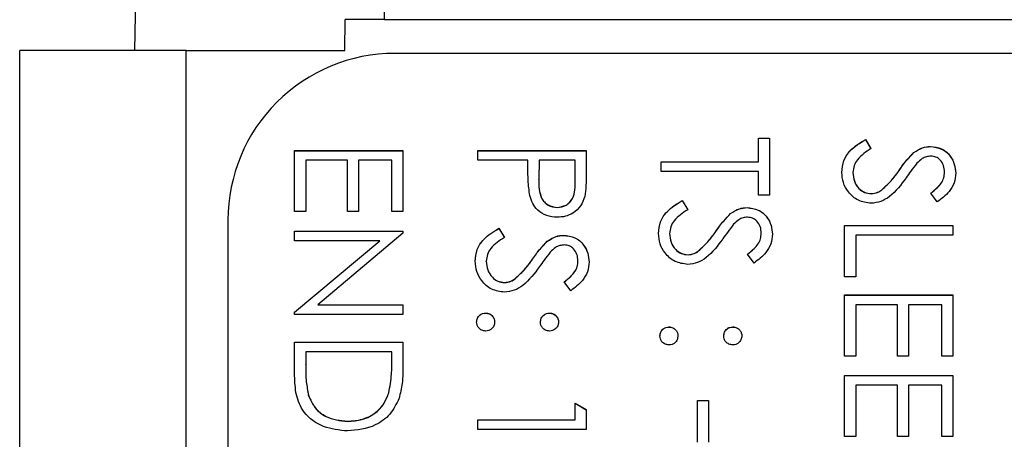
# Model space of a CAD drawing. Header units: millimetres. Extents: x 1371 to 1979, y 376 to 761.
# Tile 14 of 23: x 1912.35 to 1924.17, y 609.41 to 614.45. Entities that reach past the tile are written whole.
import ezdxf

# ---------------------------------------------------------------- set-up
doc = ezdxf.new("R2010")
doc.units = ezdxf.units.MM

msp = doc.modelspace()

# ---------------------------------------------------------------- linework, layer by layer
at = {"color": 7, "linetype": 'Continuous', "lineweight": 25}
for p, q in [((1913.984, 629.133), (1913.728, 614.078)), ((1916.729, 614.449), (1916.8, 629.137)), ((1916.253, 614.078), (1916.256, 614.449)), ((1916.729, 614.449), (1932.969, 614.449)), ((1912.349, 569.1), (1912.349, 614.078)), ((1914.349, 614.078), (1912.349, 614.078)), ((1914.349, 573.449), (1914.349, 614.078)), ((1914.349, 614.078), (1916.253, 614.078)), ((1928.849, 614.044), (1916.849, 614.044)), ((1921.216, 613.027), (1921.349, 613.027)), ((1921.216, 612.744), (1921.216, 613.027)), ((1921.216, 613.026), (1921.349, 613.026)), ((1921.349, 613.027), (1921.349, 612.344)), ((1922.5, 613.011), (1922.566, 612.901)), ((1922.5, 613.009), (1922.5, 613.011)), ((1922.5, 613.009), (1922.566, 612.899)), ((1915.649, 612.144), (1915.649, 612.877)), ((1915.649, 612.877), (1916.949, 612.877)), ((1915.649, 612.876), (1916.949, 612.876)), ((1916.949, 612.877), (1916.949, 612.144)), ((1917.849, 612.761), (1917.849, 612.877)), ((1917.849, 612.877), (1919.149, 612.877)), ((1917.849, 612.876), (1919.149, 612.876)), ((1919.149, 612.877), (1919.149, 612.622)), ((1923.081, 612.853), (1923.081, 612.855)), ((1923.279, 612.926), (1923.279, 612.927)), ((1915.783, 612.761), (1915.783, 612.144)), ((1916.283, 612.761), (1915.783, 612.761)), ((1916.283, 612.144), (1916.283, 612.761)), ((1916.416, 612.761), (1916.416, 612.144)), ((1916.816, 612.761), (1916.416, 612.761)), ((1916.816, 612.144), (1916.816, 612.761)), ((1918.449, 612.761), (1917.849, 612.761)), ((1918.449, 612.668), (1918.449, 612.761)), ((1918.583, 612.761), (1918.58, 612.533)), ((1919.016, 612.761), (1918.583, 612.761)), ((1919.016, 612.523), (1919.016, 612.761)), ((1920.049, 612.744), (1921.216, 612.744)), ((1920.049, 612.627), (1920.049, 612.744)), ((1920.049, 612.742), (1921.216, 612.742)), ((1921.216, 612.742), (1921.216, 612.744)), ((1921.216, 612.627), (1920.049, 612.627)), ((1921.216, 612.344), (1921.216, 612.627)), ((1922.349, 612.614), (1922.349, 612.615)), ((1922.904, 612.64), (1922.904, 612.642)), ((1923.449, 612.618), (1923.449, 612.62)), ((1918.58, 612.531), (1918.58, 612.533)), ((1919.016, 612.521), (1919.016, 612.523)), ((1921.349, 612.344), (1921.216, 612.344)), ((1922.57, 612.359), (1922.57, 612.361)), ((1922.697, 612.406), (1922.697, 612.407)), ((1923.362, 612.261), (1923.283, 612.366)), ((1920.3, 612.277), (1920.366, 612.167)), ((1920.3, 612.276), (1920.3, 612.277)), ((1920.3, 612.276), (1920.366, 612.166)), ((1915.783, 612.144), (1915.649, 612.144)), ((1916.416, 612.144), (1916.283, 612.144)), ((1916.949, 612.144), (1916.816, 612.144)), ((1918.8, 612.192), (1918.8, 612.194)), ((1920.881, 612.12), (1920.881, 612.121)), ((1921.079, 612.192), (1921.079, 612.194)), ((1914.849, 612.044), (1914.849, 576.049)), ((1915.649, 611.911), (1916.949, 611.911)), ((1915.649, 611.794), (1915.649, 611.911)), ((1915.649, 611.909), (1916.949, 611.909)), ((1916.949, 611.886), (1915.926, 611.027)), ((1916.949, 611.911), (1916.949, 611.886)), ((1918.1, 611.944), (1918.166, 611.834)), ((1918.1, 611.942), (1918.1, 611.944)), ((1918.1, 611.942), (1918.166, 611.832)), ((1920.149, 611.88), (1920.149, 611.882)), ((1920.704, 611.907), (1920.704, 611.908)), ((1921.249, 611.885), (1921.249, 611.887)), ((1922.249, 611.361), (1922.249, 611.977)), ((1922.249, 611.977), (1923.549, 611.977)), ((1922.249, 611.976), (1923.549, 611.976)), ((1923.549, 611.977), (1923.549, 611.861)), ((1916.67, 611.794), (1915.649, 611.794)), ((1915.649, 610.937), (1916.67, 611.794)), ((1915.649, 610.936), (1916.67, 611.792)), ((1916.67, 611.792), (1916.67, 611.794)), ((1918.681, 611.786), (1918.681, 611.788)), ((1918.879, 611.859), (1918.879, 611.861)), ((1922.383, 611.861), (1922.383, 611.361)), ((1923.549, 611.861), (1922.383, 611.861)), ((1920.497, 611.672), (1920.497, 611.674)), ((1921.162, 611.527), (1921.083, 611.633)), ((1917.949, 611.547), (1917.949, 611.549)), ((1918.504, 611.573), (1918.504, 611.575)), ((1919.049, 611.552), (1919.049, 611.553)), ((1920.37, 611.626), (1920.37, 611.627)), ((1918.17, 611.292), (1918.17, 611.294)), ((1918.297, 611.339), (1918.297, 611.341)), ((1918.962, 611.194), (1918.883, 611.3)), ((1922.383, 611.361), (1922.249, 611.361)), ((1922.249, 610.411), (1922.249, 611.144)), ((1922.249, 611.144), (1923.549, 611.144)), ((1922.249, 611.142), (1923.549, 611.142)), ((1923.549, 611.144), (1923.549, 610.411)), ((1915.649, 610.911), (1915.649, 610.937)), ((1915.926, 611.027), (1916.949, 611.027)), ((1915.926, 611.026), (1915.926, 611.027)), ((1915.926, 611.026), (1916.949, 611.026)), ((1916.949, 611.027), (1916.949, 610.911)), ((1917.941, 610.926), (1917.941, 610.927)), ((1918.708, 610.926), (1918.708, 610.927)), ((1922.383, 611.027), (1922.383, 610.411)), ((1922.883, 611.027), (1922.383, 611.027)), ((1922.883, 610.411), (1922.883, 611.027)), ((1923.016, 611.027), (1923.016, 610.411)), ((1923.416, 611.027), (1923.016, 611.027)), ((1923.416, 610.411), (1923.416, 611.027)), ((1916.949, 610.911), (1915.649, 610.911)), ((1920.141, 610.759), (1920.141, 610.761)), ((1920.908, 610.759), (1920.908, 610.761)), ((1915.649, 610.578), (1916.949, 610.578)), ((1915.649, 610.175), (1915.649, 610.578)), ((1915.649, 610.576), (1916.949, 610.576)), ((1916.949, 610.578), (1916.949, 610.315)), ((1915.783, 610.461), (1915.783, 610.312)), ((1916.816, 610.461), (1915.783, 610.461)), ((1916.816, 610.369), (1916.816, 610.461)), ((1916.816, 610.368), (1916.816, 610.369)), ((1922.383, 610.411), (1922.249, 610.411)), ((1923.016, 610.411), (1922.883, 610.411)), ((1923.549, 610.411), (1923.416, 610.411)), ((1915.783, 610.31), (1915.783, 610.312)), ((1922.249, 609.444), (1922.249, 610.178)), ((1922.249, 610.178), (1923.549, 610.178)), ((1922.249, 610.176), (1923.549, 610.176)), ((1923.549, 610.178), (1923.549, 609.444)), ((1922.383, 610.061), (1922.383, 609.444)), ((1922.883, 610.061), (1922.383, 610.061)), ((1922.883, 609.444), (1922.883, 610.061)), ((1923.016, 610.061), (1923.016, 609.444)), ((1923.416, 610.061), (1923.016, 610.061)), ((1923.416, 609.444), (1923.416, 610.061)), ((1915.816, 609.938), (1915.816, 609.94)), ((1916.779, 609.968), (1916.779, 609.97)), ((1920.483, 609.378), (1920.483, 609.878)), ((1920.483, 609.878), (1920.616, 609.878)), ((1920.483, 609.876), (1920.616, 609.876)), ((1920.616, 609.878), (1920.616, 609.378)), ((1919.016, 609.644), (1919.016, 609.844)), ((1919.016, 609.844), (1919.149, 609.768)), ((1919.016, 609.843), (1919.149, 609.766)), ((1919.149, 609.768), (1919.149, 609.528)), ((1916.283, 609.626), (1916.283, 609.628)), ((1917.849, 609.644), (1919.016, 609.644)), ((1917.849, 609.528), (1917.849, 609.644)), ((1917.849, 609.643), (1919.016, 609.643)), ((1919.016, 609.643), (1919.016, 609.644)), ((1919.149, 609.528), (1917.849, 609.528)), ((1922.383, 609.444), (1922.249, 609.444)), ((1923.016, 609.444), (1922.883, 609.444)), ((1923.549, 609.444), (1923.416, 609.444))]:
    msp.add_line(p, q, dxfattribs=at)
msp.add_arc((1916.849, 612.044), 2, 89.9961, 179.9961, dxfattribs=at)
msp.add_open_spline([(1916.729, 614.449), (1916.565, 614.449), (1916.408, 614.449), (1916.256, 614.449)], degree=3, dxfattribs=at)
for points, knots in [([(1922.216, 612.615), (1922.221, 612.663), (1922.23, 612.76), (1922.328, 612.908), (1922.435, 612.971), (1922.5, 613.011)], [0, 0, 0, 0, 0.27988, 0.559666, 1, 1, 1, 1]), ([(1922.216, 612.614), (1922.221, 612.662), (1922.23, 612.758), (1922.328, 612.906), (1922.435, 612.97), (1922.5, 613.009)], [0, 0, 0, 0, 0.2798798, 0.5596658, 1, 1, 1, 1]), ([(1922.566, 612.901), (1922.506, 612.862), (1922.424, 612.808), (1922.358, 612.698), (1922.352, 612.643), (1922.349, 612.615)], [0, 0, 0, 0, 0.559321, 0.779782, 1, 1, 1, 1]), ([(1922.904, 612.642), (1922.934, 612.684), (1922.988, 612.76), (1923.053, 612.826), (1923.081, 612.855)], [0, 0, 0, 0, 0.560413, 1, 1, 1, 1]), ([(1922.904, 612.64), (1922.934, 612.682), (1922.988, 612.758), (1923.053, 612.824), (1923.081, 612.853)], [0, 0, 0, 0, 0.5604127, 1, 1, 1, 1]), ([(1923.081, 612.855), (1923.115, 612.877), (1923.175, 612.918), (1923.247, 612.925), (1923.279, 612.927)], [0, 0, 0, 0, 0.55984, 1, 1, 1, 1]), ([(1923.081, 612.853), (1923.115, 612.876), (1923.175, 612.917), (1923.247, 612.923), (1923.279, 612.926)], [0, 0, 0, 0, 0.55984, 1, 1, 1, 1]), ([(1923.279, 612.927), (1923.325, 612.922), (1923.418, 612.91), (1923.518, 612.822), (1923.573, 612.715), (1923.579, 612.643), (1923.583, 612.607)], [0, 0, 0, 0, 0.279553, 0.558798, 0.779378, 1, 1, 1, 1]), ([(1923.279, 612.926), (1923.325, 612.92), (1923.418, 612.909), (1923.518, 612.82), (1923.573, 612.714), (1923.579, 612.641), (1923.583, 612.605)], [0, 0, 0, 0, 0.279553, 0.558798, 0.779378, 1, 1, 1, 1]), ([(1923.117, 612.725), (1923.092, 612.693), (1923.047, 612.636), (1923.006, 612.576), (1922.987, 612.55)], [0, 0, 0, 0, 0.559906, 1, 1, 1, 1]), ([(1923.285, 612.811), (1923.266, 612.809), (1923.23, 612.806), (1923.17, 612.778), (1923.137, 612.745), (1923.117, 612.725)], [0, 0, 0, 0, 0.279946, 0.559774, 1, 1, 1, 1]), ([(1923.449, 612.62), (1923.447, 612.646), (1923.443, 612.699), (1923.403, 612.763), (1923.347, 612.804), (1923.305, 612.808), (1923.285, 612.811)], [0, 0, 0, 0, 0.2802743, 0.5599314, 0.7799201, 1, 1, 1, 1]), ([(1918.471, 612.337), (1918.463, 612.398), (1918.449, 612.508), (1918.449, 612.619), (1918.449, 612.668)], [0, 0, 0, 0, 0.559694, 1, 1, 1, 1]), ([(1919.149, 612.622), (1919.149, 612.567), (1919.15, 612.468), (1919.136, 612.369), (1919.13, 612.326)], [0, 0, 0, 0, 0.5603137, 1, 1, 1, 1]), ([(1922.568, 612.244), (1922.515, 612.251), (1922.408, 612.266), (1922.295, 612.37), (1922.226, 612.49), (1922.219, 612.573), (1922.216, 612.615)], [0, 0, 0, 0, 0.279183, 0.559085, 0.779446, 1, 1, 1, 1]), ([(1922.349, 612.615), (1922.353, 612.58), (1922.36, 612.51), (1922.412, 612.425), (1922.487, 612.371), (1922.542, 612.364), (1922.57, 612.361)], [0, 0, 0, 0, 0.280276, 0.560148, 0.780153, 1, 1, 1, 1]), ([(1922.349, 612.614), (1922.353, 612.579), (1922.36, 612.509), (1922.412, 612.423), (1922.487, 612.369), (1922.542, 612.362), (1922.57, 612.359)], [0, 0, 0, 0, 0.280276, 0.560148, 0.780153, 1, 1, 1, 1]), ([(1922.697, 612.407), (1922.74, 612.447), (1922.817, 612.519), (1922.878, 612.604), (1922.904, 612.642)], [0, 0, 0, 0, 0.559496, 1, 1, 1, 1]), ([(1922.697, 612.406), (1922.74, 612.446), (1922.817, 612.517), (1922.878, 612.602), (1922.904, 612.64)], [0, 0, 0, 0, 0.559496, 1, 1, 1, 1]), ([(1923.283, 612.366), (1923.311, 612.389), (1923.357, 612.426), (1923.412, 612.487), (1923.444, 612.55), (1923.447, 612.597), (1923.449, 612.62)], [0, 0, 0, 0, 0.340409, 0.560482, 0.78018, 1, 1, 1, 1]), ([(1923.283, 612.364), (1923.311, 612.387), (1923.357, 612.424), (1923.412, 612.485), (1923.444, 612.549), (1923.447, 612.595), (1923.449, 612.618)], [0, 0, 0, 0, 0.340409, 0.560482, 0.78018, 1, 1, 1, 1]), ([(1923.583, 612.607), (1923.579, 612.567), (1923.571, 612.487), (1923.494, 612.362), (1923.413, 612.299), (1923.362, 612.261)], [0, 0, 0, 0, 0.2797499, 0.5595012, 1, 1, 1, 1]), ([(1918.58, 612.533), (1918.579, 612.454), (1918.579, 612.355), (1918.644, 612.259), (1918.704, 612.209), (1918.762, 612.2), (1918.8, 612.194)], [0, 0, 0, 0, 0.499721, 0.62535, 0.751083, 1, 1, 1, 1]), ([(1918.58, 612.531), (1918.579, 612.452), (1918.579, 612.353), (1918.644, 612.257), (1918.704, 612.207), (1918.762, 612.198), (1918.8, 612.192)], [0, 0, 0, 0, 0.499721, 0.62535, 0.751083, 1, 1, 1, 1]), ([(1918.8, 612.194), (1918.837, 612.2), (1918.893, 612.209), (1918.952, 612.257), (1919.018, 612.348), (1919.017, 612.445), (1919.016, 612.523)], [0, 0, 0, 0, 0.2489693, 0.3747291, 0.500383, 1, 1, 1, 1]), ([(1918.8, 612.192), (1918.837, 612.198), (1918.893, 612.207), (1918.952, 612.255), (1919.018, 612.347), (1919.017, 612.444), (1919.016, 612.521)], [0, 0, 0, 0, 0.248969, 0.374729, 0.500383, 1, 1, 1, 1]), ([(1922.987, 612.55), (1922.927, 612.469), (1922.843, 612.355), (1922.686, 612.259), (1922.607, 612.249), (1922.568, 612.244)], [0, 0, 0, 0, 0.560115, 0.780284, 1, 1, 1, 1]), ([(1922.57, 612.361), (1922.595, 612.364), (1922.642, 612.37), (1922.68, 612.396), (1922.697, 612.407)], [0, 0, 0, 0, 0.55899, 1, 1, 1, 1]), ([(1922.57, 612.359), (1922.595, 612.362), (1922.642, 612.368), (1922.68, 612.394), (1922.697, 612.406)], [0, 0, 0, 0, 0.55899, 1, 1, 1, 1]), ([(1918.801, 612.077), (1918.758, 612.08), (1918.672, 612.087), (1918.568, 612.152), (1918.5, 612.24), (1918.481, 612.305), (1918.471, 612.337)], [0, 0, 0, 0, 0.280099, 0.559324, 0.779458, 1, 1, 1, 1]), ([(1919.13, 612.326), (1919.115, 612.287), (1919.087, 612.208), (1918.999, 612.126), (1918.899, 612.083), (1918.833, 612.079), (1918.801, 612.077)], [0, 0, 0, 0, 0.2797054, 0.5593809, 0.7795086, 1, 1, 1, 1]), ([(1920.016, 611.882), (1920.021, 611.93), (1920.03, 612.026), (1920.128, 612.174), (1920.235, 612.238), (1920.3, 612.277)], [0, 0, 0, 0, 0.27988, 0.559666, 1, 1, 1, 1]), ([(1920.016, 611.88), (1920.021, 611.928), (1920.03, 612.025), (1920.128, 612.173), (1920.235, 612.237), (1920.3, 612.276)], [0, 0, 0, 0, 0.27988, 0.559666, 1, 1, 1, 1]), ([(1920.366, 612.167), (1920.306, 612.129), (1920.224, 612.075), (1920.158, 611.965), (1920.152, 611.91), (1920.149, 611.882)], [0, 0, 0, 0, 0.559321, 0.779782, 1, 1, 1, 1]), ([(1920.704, 611.908), (1920.734, 611.951), (1920.788, 612.026), (1920.853, 612.092), (1920.881, 612.121)], [0, 0, 0, 0, 0.560413, 1, 1, 1, 1]), ([(1920.704, 611.907), (1920.734, 611.949), (1920.788, 612.025), (1920.853, 612.091), (1920.881, 612.12)], [0, 0, 0, 0, 0.560413, 1, 1, 1, 1]), ([(1920.881, 612.121), (1920.915, 612.144), (1920.975, 612.185), (1921.047, 612.191), (1921.079, 612.194)], [0, 0, 0, 0, 0.55984, 1, 1, 1, 1]), ([(1920.881, 612.12), (1920.915, 612.143), (1920.975, 612.184), (1921.047, 612.19), (1921.079, 612.192)], [0, 0, 0, 0, 0.55984, 1, 1, 1, 1]), ([(1921.079, 612.194), (1921.125, 612.188), (1921.218, 612.177), (1921.318, 612.088), (1921.373, 611.982), (1921.379, 611.91), (1921.383, 611.874)], [0, 0, 0, 0, 0.279553, 0.558798, 0.779378, 1, 1, 1, 1]), ([(1921.079, 612.192), (1921.125, 612.187), (1921.218, 612.175), (1921.318, 612.087), (1921.373, 611.981), (1921.379, 611.908), (1921.383, 611.872)], [0, 0, 0, 0, 0.279553, 0.558798, 0.779378, 1, 1, 1, 1]), ([(1920.917, 611.992), (1920.892, 611.96), (1920.847, 611.902), (1920.806, 611.843), (1920.787, 611.817)], [0, 0, 0, 0, 0.559906, 1, 1, 1, 1]), ([(1921.085, 612.077), (1921.066, 612.076), (1921.03, 612.073), (1920.97, 612.045), (1920.937, 612.012), (1920.917, 611.992)], [0, 0, 0, 0, 0.2799464, 0.5597741, 1, 1, 1, 1]), ([(1921.249, 611.887), (1921.247, 611.913), (1921.243, 611.966), (1921.203, 612.029), (1921.147, 612.071), (1921.105, 612.075), (1921.085, 612.077)], [0, 0, 0, 0, 0.280274, 0.559931, 0.77992, 1, 1, 1, 1]), ([(1917.816, 611.549), (1917.821, 611.597), (1917.83, 611.693), (1917.928, 611.841), (1918.035, 611.905), (1918.1, 611.944)], [0, 0, 0, 0, 0.27988, 0.559666, 1, 1, 1, 1]), ([(1917.816, 611.547), (1917.821, 611.595), (1917.83, 611.691), (1917.928, 611.84), (1918.035, 611.903), (1918.1, 611.942)], [0, 0, 0, 0, 0.27988, 0.559666, 1, 1, 1, 1]), ([(1920.368, 611.511), (1920.315, 611.518), (1920.208, 611.533), (1920.095, 611.636), (1920.026, 611.756), (1920.019, 611.84), (1920.016, 611.882)], [0, 0, 0, 0, 0.279183, 0.559085, 0.779446, 1, 1, 1, 1]), ([(1920.149, 611.882), (1920.153, 611.847), (1920.16, 611.777), (1920.212, 611.692), (1920.287, 611.638), (1920.342, 611.631), (1920.37, 611.627)], [0, 0, 0, 0, 0.280276, 0.560148, 0.780153, 1, 1, 1, 1]), ([(1920.149, 611.88), (1920.153, 611.845), (1920.16, 611.776), (1920.212, 611.69), (1920.287, 611.636), (1920.342, 611.629), (1920.37, 611.626)], [0, 0, 0, 0, 0.280276, 0.560148, 0.780153, 1, 1, 1, 1]), ([(1920.497, 611.674), (1920.54, 611.714), (1920.617, 611.786), (1920.678, 611.871), (1920.704, 611.908)], [0, 0, 0, 0, 0.559496, 1, 1, 1, 1]), ([(1920.497, 611.672), (1920.54, 611.712), (1920.617, 611.784), (1920.678, 611.869), (1920.704, 611.907)], [0, 0, 0, 0, 0.559496, 1, 1, 1, 1]), ([(1921.083, 611.633), (1921.111, 611.655), (1921.157, 611.692), (1921.212, 611.753), (1921.244, 611.817), (1921.247, 611.863), (1921.249, 611.887)], [0, 0, 0, 0, 0.340409, 0.560482, 0.78018, 1, 1, 1, 1]), ([(1921.083, 611.631), (1921.111, 611.654), (1921.157, 611.691), (1921.212, 611.752), (1921.244, 611.815), (1921.247, 611.862), (1921.249, 611.885)], [0, 0, 0, 0, 0.3404085, 0.560482, 0.7801798, 1, 1, 1, 1]), ([(1921.383, 611.874), (1921.379, 611.834), (1921.371, 611.754), (1921.294, 611.628), (1921.213, 611.566), (1921.162, 611.527)], [0, 0, 0, 0, 0.27975, 0.559501, 1, 1, 1, 1]), ([(1918.166, 611.834), (1918.106, 611.795), (1918.024, 611.742), (1917.958, 611.632), (1917.952, 611.576), (1917.949, 611.549)], [0, 0, 0, 0, 0.559321, 0.779782, 1, 1, 1, 1]), ([(1918.504, 611.575), (1918.534, 611.617), (1918.588, 611.693), (1918.653, 611.759), (1918.681, 611.788)], [0, 0, 0, 0, 0.560413, 1, 1, 1, 1]), ([(1918.504, 611.573), (1918.534, 611.616), (1918.588, 611.691), (1918.653, 611.757), (1918.681, 611.786)], [0, 0, 0, 0, 0.560413, 1, 1, 1, 1]), ([(1918.681, 611.788), (1918.715, 611.811), (1918.775, 611.852), (1918.847, 611.858), (1918.879, 611.861)], [0, 0, 0, 0, 0.55984, 1, 1, 1, 1]), ([(1918.681, 611.786), (1918.715, 611.809), (1918.775, 611.85), (1918.847, 611.856), (1918.879, 611.859)], [0, 0, 0, 0, 0.55984, 1, 1, 1, 1]), ([(1918.879, 611.861), (1918.925, 611.855), (1919.018, 611.844), (1919.118, 611.755), (1919.173, 611.649), (1919.179, 611.577), (1919.183, 611.54)], [0, 0, 0, 0, 0.279553, 0.558798, 0.779378, 1, 1, 1, 1]), ([(1918.879, 611.859), (1918.925, 611.853), (1919.018, 611.842), (1919.118, 611.753), (1919.173, 611.647), (1919.179, 611.575), (1919.183, 611.539)], [0, 0, 0, 0, 0.279553, 0.558798, 0.779378, 1, 1, 1, 1]), ([(1920.787, 611.817), (1920.727, 611.735), (1920.643, 611.622), (1920.486, 611.525), (1920.407, 611.516), (1920.368, 611.511)], [0, 0, 0, 0, 0.560115, 0.780284, 1, 1, 1, 1]), ([(1918.717, 611.658), (1918.692, 611.626), (1918.647, 611.569), (1918.606, 611.51), (1918.587, 611.484)], [0, 0, 0, 0, 0.559906, 1, 1, 1, 1]), ([(1918.885, 611.744), (1918.866, 611.743), (1918.83, 611.739), (1918.77, 611.711), (1918.737, 611.678), (1918.717, 611.658)], [0, 0, 0, 0, 0.279946, 0.559774, 1, 1, 1, 1]), ([(1919.049, 611.553), (1919.047, 611.58), (1919.043, 611.633), (1919.003, 611.696), (1918.947, 611.738), (1918.905, 611.742), (1918.885, 611.744)], [0, 0, 0, 0, 0.280274, 0.559931, 0.77992, 1, 1, 1, 1]), ([(1920.37, 611.627), (1920.395, 611.631), (1920.442, 611.636), (1920.48, 611.662), (1920.497, 611.674)], [0, 0, 0, 0, 0.55899, 1, 1, 1, 1]), ([(1920.37, 611.626), (1920.395, 611.629), (1920.442, 611.635), (1920.48, 611.661), (1920.497, 611.672)], [0, 0, 0, 0, 0.55899, 1, 1, 1, 1]), ([(1918.168, 611.177), (1918.115, 611.185), (1918.008, 611.199), (1917.895, 611.303), (1917.826, 611.423), (1917.819, 611.507), (1917.816, 611.549)], [0, 0, 0, 0, 0.279183, 0.559085, 0.779446, 1, 1, 1, 1]), ([(1917.949, 611.549), (1917.953, 611.514), (1917.96, 611.444), (1918.012, 611.359), (1918.087, 611.304), (1918.142, 611.298), (1918.17, 611.294)], [0, 0, 0, 0, 0.2802764, 0.5601478, 0.7801531, 1, 1, 1, 1]), ([(1917.949, 611.547), (1917.953, 611.512), (1917.96, 611.442), (1918.012, 611.357), (1918.087, 611.303), (1918.142, 611.296), (1918.17, 611.292)], [0, 0, 0, 0, 0.280276, 0.560148, 0.780153, 1, 1, 1, 1]), ([(1918.297, 611.341), (1918.34, 611.381), (1918.417, 611.452), (1918.478, 611.538), (1918.504, 611.575)], [0, 0, 0, 0, 0.5594958, 1, 1, 1, 1]), ([(1918.297, 611.339), (1918.34, 611.379), (1918.417, 611.451), (1918.478, 611.536), (1918.504, 611.573)], [0, 0, 0, 0, 0.559496, 1, 1, 1, 1]), ([(1918.883, 611.3), (1918.911, 611.322), (1918.957, 611.359), (1919.012, 611.42), (1919.044, 611.484), (1919.047, 611.53), (1919.049, 611.553)], [0, 0, 0, 0, 0.3404085, 0.560482, 0.7801798, 1, 1, 1, 1]), ([(1918.883, 611.298), (1918.911, 611.32), (1918.957, 611.357), (1919.012, 611.418), (1919.044, 611.482), (1919.047, 611.529), (1919.049, 611.552)], [0, 0, 0, 0, 0.340409, 0.560482, 0.78018, 1, 1, 1, 1]), ([(1919.183, 611.54), (1919.179, 611.5), (1919.171, 611.42), (1919.094, 611.295), (1919.013, 611.232), (1918.962, 611.194)], [0, 0, 0, 0, 0.27975, 0.559501, 1, 1, 1, 1]), ([(1918.587, 611.484), (1918.527, 611.402), (1918.443, 611.289), (1918.286, 611.192), (1918.207, 611.182), (1918.168, 611.177)], [0, 0, 0, 0, 0.560115, 0.780284, 1, 1, 1, 1]), ([(1918.17, 611.294), (1918.195, 611.297), (1918.242, 611.303), (1918.28, 611.329), (1918.297, 611.341)], [0, 0, 0, 0, 0.55899, 1, 1, 1, 1]), ([(1918.17, 611.292), (1918.195, 611.296), (1918.242, 611.301), (1918.28, 611.328), (1918.297, 611.339)], [0, 0, 0, 0, 0.55899, 1, 1, 1, 1]), ([(1917.833, 610.819), (1917.835, 610.835), (1917.838, 610.867), (1917.868, 610.902), (1917.903, 610.924), (1917.928, 610.926), (1917.941, 610.927)], [0, 0, 0, 0, 0.279581, 0.559143, 0.779575, 1, 1, 1, 1]), ([(1917.833, 610.818), (1917.835, 610.833), (1917.838, 610.865), (1917.868, 610.901), (1917.903, 610.922), (1917.928, 610.925), (1917.941, 610.926)], [0, 0, 0, 0, 0.279581, 0.559143, 0.779575, 1, 1, 1, 1]), ([(1917.941, 610.927), (1917.957, 610.926), (1917.989, 610.922), (1918.024, 610.892), (1918.046, 610.857), (1918.048, 610.832), (1918.049, 610.819)], [0, 0, 0, 0, 0.279576, 0.559284, 0.779552, 1, 1, 1, 1]), ([(1917.941, 610.926), (1917.957, 610.924), (1917.989, 610.92), (1918.024, 610.891), (1918.046, 610.855), (1918.048, 610.83), (1918.049, 610.818)], [0, 0, 0, 0, 0.279576, 0.559284, 0.779552, 1, 1, 1, 1]), ([(1918.599, 610.819), (1918.601, 610.835), (1918.605, 610.867), (1918.634, 610.902), (1918.67, 610.924), (1918.695, 610.926), (1918.708, 610.927)], [0, 0, 0, 0, 0.279647, 0.559299, 0.779615, 1, 1, 1, 1]), ([(1918.599, 610.818), (1918.601, 610.834), (1918.605, 610.865), (1918.634, 610.901), (1918.67, 610.923), (1918.695, 610.925), (1918.708, 610.926)], [0, 0, 0, 0, 0.279647, 0.559299, 0.779615, 1, 1, 1, 1]), ([(1918.708, 610.927), (1918.723, 610.925), (1918.755, 610.922), (1918.791, 610.892), (1918.812, 610.857), (1918.815, 610.832), (1918.816, 610.819)], [0, 0, 0, 0, 0.279585, 0.559454, 0.779697, 1, 1, 1, 1]), ([(1918.708, 610.926), (1918.723, 610.924), (1918.755, 610.92), (1918.791, 610.89), (1918.812, 610.855), (1918.815, 610.83), (1918.816, 610.818)], [0, 0, 0, 0, 0.279585, 0.559454, 0.779697, 1, 1, 1, 1]), ([(1917.941, 610.711), (1917.925, 610.713), (1917.893, 610.717), (1917.858, 610.746), (1917.836, 610.782), (1917.834, 610.807), (1917.833, 610.819)], [0, 0, 0, 0, 0.279469, 0.559358, 0.779674, 1, 1, 1, 1]), ([(1918.049, 610.819), (1918.047, 610.803), (1918.044, 610.771), (1918.014, 610.736), (1917.979, 610.714), (1917.953, 610.712), (1917.941, 610.711)], [0, 0, 0, 0, 0.279602, 0.559212, 0.779475, 1, 1, 1, 1]), ([(1918.708, 610.711), (1918.692, 610.713), (1918.659, 610.716), (1918.624, 610.746), (1918.602, 610.781), (1918.6, 610.807), (1918.599, 610.819)], [0, 0, 0, 0, 0.279517, 0.559326, 0.779544, 1, 1, 1, 1]), ([(1918.816, 610.819), (1918.814, 610.803), (1918.81, 610.771), (1918.781, 610.736), (1918.745, 610.714), (1918.72, 610.712), (1918.708, 610.711)], [0, 0, 0, 0, 0.279602, 0.559212, 0.779475, 1, 1, 1, 1]), ([(1920.033, 610.653), (1920.035, 610.668), (1920.038, 610.7), (1920.068, 610.736), (1920.103, 610.757), (1920.128, 610.76), (1920.141, 610.761)], [0, 0, 0, 0, 0.2795812, 0.5591432, 0.7795754, 1, 1, 1, 1]), ([(1920.033, 610.651), (1920.035, 610.667), (1920.038, 610.699), (1920.068, 610.734), (1920.103, 610.756), (1920.128, 610.758), (1920.141, 610.759)], [0, 0, 0, 0, 0.279581, 0.559143, 0.779575, 1, 1, 1, 1]), ([(1920.141, 610.761), (1920.157, 610.759), (1920.189, 610.755), (1920.224, 610.726), (1920.246, 610.69), (1920.248, 610.665), (1920.249, 610.653)], [0, 0, 0, 0, 0.279576, 0.559284, 0.779552, 1, 1, 1, 1]), ([(1920.141, 610.759), (1920.157, 610.757), (1920.189, 610.753), (1920.224, 610.724), (1920.246, 610.689), (1920.248, 610.663), (1920.249, 610.651)], [0, 0, 0, 0, 0.279576, 0.559284, 0.779552, 1, 1, 1, 1]), ([(1920.799, 610.653), (1920.801, 610.669), (1920.805, 610.7), (1920.834, 610.736), (1920.87, 610.758), (1920.895, 610.76), (1920.908, 610.761)], [0, 0, 0, 0, 0.279647, 0.559299, 0.779615, 1, 1, 1, 1]), ([(1920.799, 610.651), (1920.801, 610.667), (1920.805, 610.699), (1920.834, 610.734), (1920.87, 610.756), (1920.895, 610.758), (1920.908, 610.759)], [0, 0, 0, 0, 0.279647, 0.559299, 0.779615, 1, 1, 1, 1]), ([(1920.908, 610.761), (1920.923, 610.759), (1920.955, 610.755), (1920.991, 610.725), (1921.012, 610.69), (1921.015, 610.665), (1921.016, 610.653)], [0, 0, 0, 0, 0.279585, 0.559454, 0.779697, 1, 1, 1, 1]), ([(1920.908, 610.759), (1920.923, 610.757), (1920.955, 610.753), (1920.991, 610.724), (1921.012, 610.688), (1921.015, 610.663), (1921.016, 610.651)], [0, 0, 0, 0, 0.279585, 0.559454, 0.779697, 1, 1, 1, 1]), ([(1920.141, 610.544), (1920.125, 610.546), (1920.093, 610.55), (1920.058, 610.579), (1920.036, 610.615), (1920.034, 610.64), (1920.033, 610.653)], [0, 0, 0, 0, 0.279469, 0.559358, 0.779674, 1, 1, 1, 1]), ([(1920.249, 610.653), (1920.247, 610.636), (1920.244, 610.604), (1920.214, 610.569), (1920.179, 610.547), (1920.153, 610.545), (1920.141, 610.544)], [0, 0, 0, 0, 0.279602, 0.559212, 0.779475, 1, 1, 1, 1]), ([(1920.908, 610.544), (1920.892, 610.546), (1920.859, 610.55), (1920.824, 610.579), (1920.802, 610.615), (1920.8, 610.64), (1920.799, 610.653)], [0, 0, 0, 0, 0.279517, 0.559326, 0.779544, 1, 1, 1, 1]), ([(1921.016, 610.653), (1921.014, 610.636), (1921.01, 610.604), (1920.981, 610.569), (1920.945, 610.547), (1920.92, 610.545), (1920.908, 610.544)], [0, 0, 0, 0, 0.279602, 0.559212, 0.779475, 1, 1, 1, 1]), ([(1916.779, 609.97), (1916.792, 610.044), (1916.816, 610.176), (1916.816, 610.31), (1916.816, 610.369)], [0, 0, 0, 0, 0.559542, 1, 1, 1, 1]), ([(1916.779, 609.968), (1916.792, 610.042), (1916.816, 610.175), (1916.816, 610.309), (1916.816, 610.368)], [0, 0, 0, 0, 0.559542, 1, 1, 1, 1]), ([(1915.783, 610.312), (1915.782, 610.242), (1915.782, 610.117), (1915.805, 609.994), (1915.816, 609.94)], [0, 0, 0, 0, 0.560426, 1, 1, 1, 1]), ([(1915.783, 610.31), (1915.782, 610.24), (1915.782, 610.115), (1915.805, 609.992), (1915.816, 609.938)], [0, 0, 0, 0, 0.560426, 1, 1, 1, 1]), ([(1916.949, 610.315), (1916.949, 610.237), (1916.949, 610.098), (1916.917, 609.962), (1916.902, 609.903)], [0, 0, 0, 0, 0.560445, 1, 1, 1, 1]), ([(1916.283, 609.511), (1916.185, 609.521), (1915.99, 609.539), (1915.758, 609.708), (1915.656, 609.945), (1915.652, 610.098), (1915.649, 610.175)], [0, 0, 0, 0, 0.280124, 0.559248, 0.778837, 1, 1, 1, 1]), ([(1915.816, 609.94), (1915.838, 609.888), (1915.884, 609.784), (1916.048, 609.654), (1916.194, 609.637), (1916.283, 609.628)], [0, 0, 0, 0, 0.280536, 0.561015, 1, 1, 1, 1]), ([(1915.816, 609.938), (1915.838, 609.887), (1915.884, 609.783), (1916.048, 609.652), (1916.194, 609.636), (1916.283, 609.626)], [0, 0, 0, 0, 0.280536, 0.561015, 1, 1, 1, 1]), ([(1916.283, 609.628), (1916.344, 609.632), (1916.465, 609.64), (1916.619, 609.721), (1916.728, 609.836), (1916.762, 609.925), (1916.779, 609.97)], [0, 0, 0, 0, 0.280178, 0.559765, 0.779797, 1, 1, 1, 1]), ([(1916.283, 609.626), (1916.344, 609.63), (1916.465, 609.639), (1916.619, 609.719), (1916.728, 609.834), (1916.762, 609.924), (1916.779, 609.968)], [0, 0, 0, 0, 0.280178, 0.559765, 0.779797, 1, 1, 1, 1]), ([(1916.902, 609.903), (1916.87, 609.836), (1916.806, 609.704), (1916.587, 609.543), (1916.398, 609.523), (1916.283, 609.511)], [0, 0, 0, 0, 0.280264, 0.560715, 1, 1, 1, 1])]:
    msp.add_open_spline(points, degree=3, knots=knots, dxfattribs=at)

doc.saveas('drawing.dxf')
